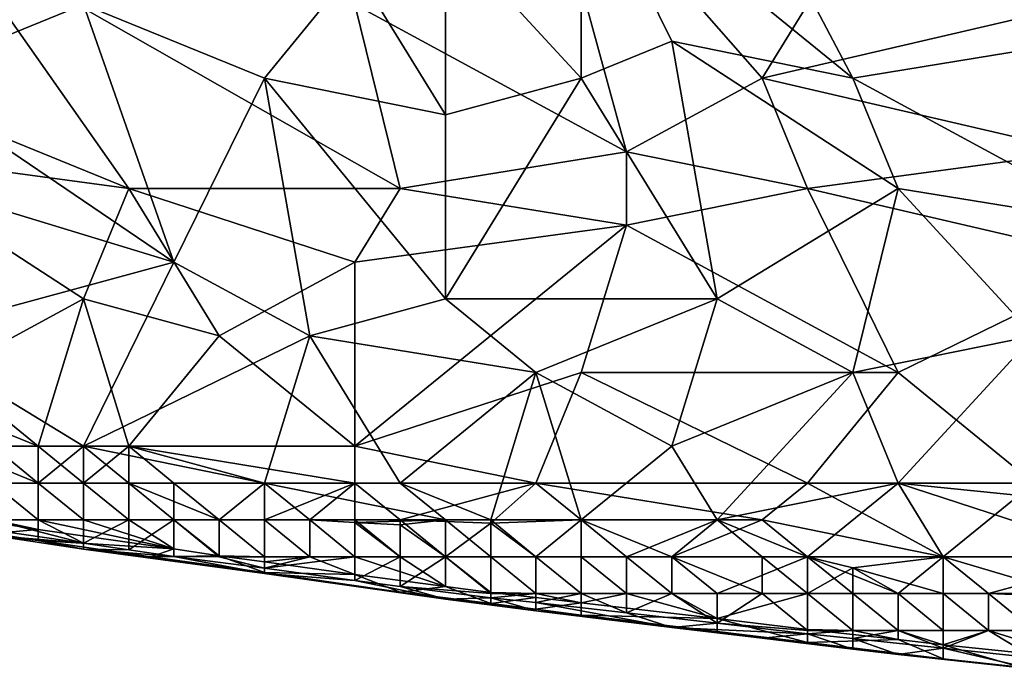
# Model space of a CAD drawing. Extents: x -0.7 to 0.7, y -0.35 to 0.35.
# Tile 100 of 226: x -0.2994 to -0.2163, y -0.343 to -0.2882. Entities that reach past the tile are written whole.
import ezdxf

# ---------------------------------------------------------------- set-up
doc = ezdxf.new("R2010")
doc.units = 0

msp = doc.modelspace()

# ---------------------------------------------------------------- linework, layer by layer
for points in [[(-0.248175, -0.299348, 0.412455), (-0.271086, -0.286919, 0.412462), (-0.255812, -0.271382, 0.412456)], [(-0.255812, -0.271382, 0.412456), (-0.229082, -0.280704, 0.412431), (-0.236719, -0.293133, 0.412444)], [(-0.248175, -0.299348, 0.412455), (-0.255812, -0.271382, 0.412456), (-0.236719, -0.293133, 0.412444)], [(-0.229082, -0.293133, 0.437041), (-0.240538, -0.271382, 0.43704), (-0.251994, -0.27449, 0.437026)], [(-0.209989, -0.290026, 0.43704), (-0.213808, -0.27449, 0.437052), (-0.240538, -0.271382, 0.43704)], [(-0.229082, -0.293133, 0.437041), (-0.209989, -0.290026, 0.43704), (-0.240538, -0.271382, 0.43704)], [(-0.251994, -0.293133, 0.437043), (-0.251994, -0.27449, 0.437026), (-0.263449, -0.280704, 0.437029)], [(-0.244357, -0.290026, 0.43705), (-0.229082, -0.293133, 0.437041), (-0.251994, -0.27449, 0.437026)], [(-0.251994, -0.293133, 0.437043), (-0.244357, -0.290026, 0.43705), (-0.251994, -0.27449, 0.437026)], [(-0.267268, -0.302455, 0.412461), (-0.305453, -0.280704, 0.412486), (-0.271086, -0.286919, 0.412462)], [(-0.290179, -0.302455, 0.412494), (-0.305453, -0.280704, 0.412486), (-0.267268, -0.302455, 0.412461)], [(-0.290179, -0.302455, 0.412494), (-0.305453, -0.296241, 0.412503), (-0.305453, -0.280704, 0.412486)], [(-0.263449, -0.296241, 0.437053), (-0.263449, -0.280704, 0.437029), (-0.271086, -0.283811, 0.437034)], [(-0.263449, -0.296241, 0.437053), (-0.251994, -0.293133, 0.437043), (-0.263449, -0.280704, 0.437029)], [(-0.236719, -0.293133, 0.412444), (-0.229082, -0.280704, 0.412431), (-0.209989, -0.286919, 0.412408)], [(-0.309272, -0.293133, 0.43701), (-0.293998, -0.286919, 0.437016), (-0.316909, -0.283811, 0.437005)], [(-0.278724, -0.293133, 0.437026), (-0.271086, -0.283811, 0.437034), (-0.293998, -0.286919, 0.437016)], [(-0.278724, -0.293133, 0.437026), (-0.263449, -0.296241, 0.437053), (-0.271086, -0.283811, 0.437034)], [(-0.286361, -0.30867, 0.437036), (-0.293998, -0.286919, 0.437016), (-0.309272, -0.293133, 0.43701)], [(-0.286361, -0.30867, 0.437036), (-0.278724, -0.293133, 0.437026), (-0.293998, -0.286919, 0.437016)], [(-0.267268, -0.302455, 0.412461), (-0.271086, -0.286919, 0.412462), (-0.248175, -0.299348, 0.412455)], [(-0.236719, -0.293133, 0.412444), (-0.209989, -0.286919, 0.412408), (-0.209989, -0.299348, 0.412401)], [(-0.240538, -0.311777, 0.43707), (-0.244357, -0.290026, 0.43705), (-0.251994, -0.293133, 0.437043)], [(-0.225264, -0.302455, 0.437061), (-0.229082, -0.293133, 0.437041), (-0.244357, -0.290026, 0.43705)], [(-0.240538, -0.311777, 0.43707), (-0.225264, -0.302455, 0.437061), (-0.244357, -0.290026, 0.43705)], [(-0.206171, -0.305563, 0.437085), (-0.209989, -0.290026, 0.43704), (-0.229082, -0.293133, 0.437041)], [(-0.286361, -0.30867, 0.437036), (-0.309272, -0.293133, 0.43701), (-0.316909, -0.299348, 0.437029)], [(-0.274905, -0.314885, 0.437042), (-0.278724, -0.293133, 0.437026), (-0.286361, -0.30867, 0.437036)], [(-0.263449, -0.311777, 0.437069), (-0.263449, -0.296241, 0.437053), (-0.278724, -0.293133, 0.437026)], [(-0.274905, -0.314885, 0.437042), (-0.263449, -0.311777, 0.437069), (-0.278724, -0.293133, 0.437026)], [(-0.263449, -0.311777, 0.437069), (-0.251994, -0.293133, 0.437043), (-0.263449, -0.296241, 0.437053)], [(-0.240538, -0.311777, 0.43707), (-0.251994, -0.293133, 0.437043), (-0.263449, -0.311777, 0.437069)], [(-0.232901, -0.302455, 0.412436), (-0.248175, -0.299348, 0.412455), (-0.236719, -0.293133, 0.412444)], [(-0.232901, -0.302455, 0.412436), (-0.236719, -0.293133, 0.412444), (-0.209989, -0.299348, 0.412401)], [(-0.225264, -0.302455, 0.437061), (-0.206171, -0.305563, 0.437085), (-0.229082, -0.293133, 0.437041)], [(-0.313091, -0.299348, 0.412507), (-0.305453, -0.296241, 0.412503), (-0.290179, -0.302455, 0.412494)], [(-0.309272, -0.314885, 0.436991), (-0.286361, -0.30867, 0.437036), (-0.316909, -0.299348, 0.437029)], [(-0.293998, -0.311777, 0.412506), (-0.313091, -0.299348, 0.412507), (-0.290179, -0.302455, 0.412494)], [(-0.305453, -0.317992, 0.412529), (-0.313091, -0.299348, 0.412507), (-0.293998, -0.311777, 0.412506)], [(-0.248175, -0.305563, 0.412438), (-0.267268, -0.302455, 0.412461), (-0.248175, -0.299348, 0.412455)], [(-0.248175, -0.305563, 0.412438), (-0.248175, -0.299348, 0.412455), (-0.232901, -0.302455, 0.412436)], [(-0.232901, -0.302455, 0.412436), (-0.209989, -0.299348, 0.412401), (-0.206171, -0.30867, 0.412394)], [(-0.293998, -0.311777, 0.412506), (-0.290179, -0.302455, 0.412494), (-0.282542, -0.314885, 0.412474)], [(-0.290179, -0.302455, 0.412494), (-0.267268, -0.302455, 0.412461), (-0.271086, -0.30867, 0.412456)], [(-0.282542, -0.314885, 0.412474), (-0.290179, -0.302455, 0.412494), (-0.271086, -0.30867, 0.412456)], [(-0.271086, -0.30867, 0.412456), (-0.267268, -0.302455, 0.412461), (-0.248175, -0.305563, 0.412438)], [(-0.248175, -0.305563, 0.412438), (-0.232901, -0.302455, 0.412436), (-0.225264, -0.317992, 0.412392)], [(-0.229082, -0.317992, 0.437077), (-0.225264, -0.302455, 0.437061), (-0.240538, -0.311777, 0.43707)], [(-0.225264, -0.317992, 0.412392), (-0.232901, -0.302455, 0.412436), (-0.206171, -0.30867, 0.412394)], [(-0.229082, -0.317992, 0.437077), (-0.213808, -0.314885, 0.437083), (-0.225264, -0.302455, 0.437061)], [(-0.213808, -0.314885, 0.437083), (-0.206171, -0.305563, 0.437085), (-0.225264, -0.302455, 0.437061)], [(-0.271086, -0.324206, 0.412409), (-0.271086, -0.30867, 0.412456), (-0.248175, -0.305563, 0.412438)], [(-0.251994, -0.317992, 0.412415), (-0.271086, -0.324206, 0.412409), (-0.248175, -0.305563, 0.412438)], [(-0.251994, -0.317992, 0.412415), (-0.248175, -0.305563, 0.412438), (-0.225264, -0.317992, 0.412392)], [(-0.293998, -0.324206, 0.437013), (-0.286361, -0.30867, 0.437036), (-0.309272, -0.314885, 0.436991)], [(-0.293998, -0.324206, 0.437013), (-0.274905, -0.314885, 0.437042), (-0.286361, -0.30867, 0.437036)], [(-0.271086, -0.30867, 0.412456), (-0.271086, -0.324206, 0.412409), (-0.282542, -0.314885, 0.412474)], [(-0.213808, -0.327314, 0.412328), (-0.225264, -0.317992, 0.412392), (-0.206171, -0.30867, 0.412394)], [(-0.305453, -0.317992, 0.412529), (-0.293998, -0.311777, 0.412506), (-0.297816, -0.324206, 0.412464)], [(-0.290179, -0.324206, 0.412425), (-0.297816, -0.324206, 0.412464), (-0.293998, -0.311777, 0.412506)], [(-0.282542, -0.314885, 0.412474), (-0.290179, -0.324206, 0.412425), (-0.293998, -0.311777, 0.412506)], [(-0.274905, -0.314885, 0.437042), (-0.255812, -0.317992, 0.437075), (-0.263449, -0.311777, 0.437069)], [(-0.255812, -0.317992, 0.437075), (-0.240538, -0.311777, 0.43707), (-0.263449, -0.311777, 0.437069)], [(-0.244357, -0.324206, 0.437113), (-0.240538, -0.311777, 0.43707), (-0.255812, -0.317992, 0.437075)], [(-0.244357, -0.324206, 0.437113), (-0.229082, -0.317992, 0.437077), (-0.240538, -0.311777, 0.43707)], [(-0.301635, -0.324206, 0.436962), (-0.293998, -0.324206, 0.437013), (-0.309272, -0.314885, 0.436991)], [(-0.278724, -0.327314, 0.437061), (-0.274905, -0.314885, 0.437042), (-0.293998, -0.324206, 0.437013)], [(-0.282542, -0.314885, 0.412474), (-0.271086, -0.324206, 0.412409), (-0.290179, -0.324206, 0.412425)], [(-0.278724, -0.327314, 0.437061), (-0.267268, -0.327314, 0.437113), (-0.274905, -0.314885, 0.437042)], [(-0.267268, -0.327314, 0.437113), (-0.255812, -0.317992, 0.437075), (-0.274905, -0.314885, 0.437042)], [(-0.225264, -0.327314, 0.437107), (-0.213808, -0.314885, 0.437083), (-0.229082, -0.317992, 0.437077)], [(-0.225264, -0.327314, 0.437107), (-0.194715, -0.330421, 0.437113), (-0.213808, -0.314885, 0.437083)], [(-0.305453, -0.321099, 0.412477), (-0.305453, -0.317992, 0.412529), (-0.297816, -0.324206, 0.412464)], [(-0.255812, -0.327314, 0.412332), (-0.271086, -0.324206, 0.412409), (-0.251994, -0.317992, 0.412415)], [(-0.259631, -0.330421, 0.437089), (-0.255812, -0.317992, 0.437075), (-0.267268, -0.327314, 0.437113)], [(-0.251994, -0.330421, 0.437093), (-0.255812, -0.317992, 0.437075), (-0.259631, -0.330421, 0.437089)], [(-0.255812, -0.327314, 0.412332), (-0.251994, -0.317992, 0.412415), (-0.232901, -0.327314, 0.412342)], [(-0.251994, -0.330421, 0.437093), (-0.244357, -0.324206, 0.437113), (-0.255812, -0.317992, 0.437075)], [(-0.232901, -0.327314, 0.412342), (-0.251994, -0.317992, 0.412415), (-0.225264, -0.317992, 0.412392)], [(-0.240538, -0.330421, 0.437097), (-0.229082, -0.317992, 0.437077), (-0.244357, -0.324206, 0.437113)], [(-0.240538, -0.330421, 0.437097), (-0.225264, -0.327314, 0.437107), (-0.229082, -0.317992, 0.437077)], [(-0.232901, -0.327314, 0.412342), (-0.225264, -0.317992, 0.412392), (-0.213808, -0.327314, 0.412328)], [(-0.305453, -0.324206, 0.412579), (-0.305453, -0.321099, 0.412477), (-0.297816, -0.324206, 0.412464)], [(-0.297816, -0.327314, 0.412909), (-0.305453, -0.324206, 0.412579), (-0.297816, -0.324206, 0.412464)], [(-0.301635, -0.327314, 0.413216), (-0.305453, -0.324206, 0.412579), (-0.297816, -0.327314, 0.412909)], [(-0.297816, -0.327314, 0.436814), (-0.301635, -0.324206, 0.436962), (-0.301635, -0.327314, 0.436665)], [(-0.301635, -0.324206, 0.436962), (-0.297816, -0.327314, 0.436814), (-0.293998, -0.324206, 0.437013)], [(-0.297816, -0.327314, 0.436814), (-0.293998, -0.327314, 0.436917), (-0.293998, -0.324206, 0.437013)], [(-0.293998, -0.327314, 0.412736), (-0.297816, -0.327314, 0.412909), (-0.297816, -0.324206, 0.412464)], [(-0.297816, -0.324206, 0.412464), (-0.290179, -0.324206, 0.412425), (-0.293998, -0.327314, 0.412736)], [(-0.290179, -0.327314, 0.436976), (-0.278724, -0.327314, 0.437061), (-0.293998, -0.324206, 0.437013)], [(-0.293998, -0.327314, 0.436917), (-0.290179, -0.327314, 0.436976), (-0.293998, -0.324206, 0.437013)], [(-0.293998, -0.327314, 0.412736), (-0.290179, -0.324206, 0.412425), (-0.290179, -0.327314, 0.412597)], [(-0.271086, -0.327314, 0.412382), (-0.290179, -0.324206, 0.412425), (-0.271086, -0.324206, 0.412409)], [(-0.278724, -0.327314, 0.41241), (-0.290179, -0.324206, 0.412425), (-0.271086, -0.327314, 0.412382)], [(-0.286361, -0.327314, 0.412514), (-0.290179, -0.324206, 0.412425), (-0.278724, -0.327314, 0.41241)], [(-0.290179, -0.327314, 0.412597), (-0.290179, -0.324206, 0.412425), (-0.286361, -0.327314, 0.412514)], [(-0.271086, -0.327314, 0.412382), (-0.271086, -0.324206, 0.412409), (-0.255812, -0.327314, 0.412332)], [(-0.251994, -0.330421, 0.437093), (-0.240538, -0.330421, 0.437097), (-0.244357, -0.324206, 0.437113)], [(-0.297816, -0.330421, 0.415773), (-0.301635, -0.327314, 0.413216), (-0.297816, -0.327314, 0.412909)], [(-0.301635, -0.330421, 0.416883), (-0.301635, -0.327314, 0.413216), (-0.297816, -0.330421, 0.415773)], [(-0.297816, -0.330421, 0.434696), (-0.297816, -0.327314, 0.436814), (-0.301635, -0.327314, 0.436665)], [(-0.301635, -0.330421, 0.433812), (-0.297816, -0.330421, 0.434696), (-0.301635, -0.327314, 0.436665)], [(-0.293998, -0.330421, 0.435393), (-0.293998, -0.327314, 0.436917), (-0.297816, -0.327314, 0.436814)], [(-0.297816, -0.330421, 0.434696), (-0.293998, -0.330421, 0.435393), (-0.297816, -0.327314, 0.436814)], [(-0.293998, -0.330421, 0.414897), (-0.297816, -0.327314, 0.412909), (-0.293998, -0.327314, 0.412736)], [(-0.297816, -0.330421, 0.415773), (-0.297816, -0.327314, 0.412909), (-0.293998, -0.330421, 0.414897)], [(-0.293998, -0.327314, 0.436917), (-0.293998, -0.330421, 0.435393), (-0.290179, -0.330421, 0.435942)], [(-0.293998, -0.327314, 0.436917), (-0.290179, -0.330421, 0.435942), (-0.290179, -0.327314, 0.436976)], [(-0.290179, -0.330421, 0.414186), (-0.293998, -0.327314, 0.412736), (-0.290179, -0.327314, 0.412597)], [(-0.293998, -0.330421, 0.414897), (-0.293998, -0.327314, 0.412736), (-0.290179, -0.330421, 0.414186)], [(-0.290179, -0.327314, 0.436976), (-0.282542, -0.330421, 0.436641), (-0.278724, -0.327314, 0.437061)], [(-0.282542, -0.330421, 0.436641), (-0.290179, -0.327314, 0.436976), (-0.286361, -0.330421, 0.436353)], [(-0.286361, -0.330421, 0.436353), (-0.290179, -0.327314, 0.436976), (-0.290179, -0.330421, 0.435942)], [(-0.286361, -0.330421, 0.41365), (-0.290179, -0.327314, 0.412597), (-0.286361, -0.327314, 0.412514)], [(-0.290179, -0.330421, 0.414186), (-0.290179, -0.327314, 0.412597), (-0.286361, -0.330421, 0.41365)], [(-0.282542, -0.330421, 0.413238), (-0.286361, -0.330421, 0.41365), (-0.286361, -0.327314, 0.412514)], [(-0.286361, -0.327314, 0.412514), (-0.278724, -0.327314, 0.41241), (-0.282542, -0.330421, 0.413238)], [(-0.282542, -0.330421, 0.413238), (-0.278724, -0.327314, 0.41241), (-0.278724, -0.330421, 0.412958)], [(-0.282542, -0.330421, 0.436641), (-0.278724, -0.330421, 0.436839), (-0.278724, -0.327314, 0.437061)], [(-0.263449, -0.330421, 0.437079), (-0.267268, -0.327314, 0.437113), (-0.278724, -0.327314, 0.437061)], [(-0.274905, -0.330421, 0.436962), (-0.263449, -0.330421, 0.437079), (-0.278724, -0.327314, 0.437061)], [(-0.278724, -0.330421, 0.412958), (-0.271086, -0.327314, 0.412382), (-0.274905, -0.330421, 0.412738)], [(-0.278724, -0.330421, 0.436839), (-0.274905, -0.330421, 0.436962), (-0.278724, -0.327314, 0.437061)], [(-0.271086, -0.327314, 0.412382), (-0.278724, -0.330421, 0.412958), (-0.278724, -0.327314, 0.41241)], [(-0.274905, -0.330421, 0.412738), (-0.271086, -0.327314, 0.412382), (-0.271086, -0.330421, 0.4126)], [(-0.271086, -0.327314, 0.412382), (-0.267268, -0.330421, 0.412488), (-0.271086, -0.330421, 0.4126)], [(-0.255812, -0.327314, 0.412332), (-0.267268, -0.330421, 0.412488), (-0.271086, -0.327314, 0.412382)], [(-0.263449, -0.330421, 0.437079), (-0.259631, -0.330421, 0.437089), (-0.267268, -0.327314, 0.437113)], [(-0.267268, -0.330421, 0.412488), (-0.255812, -0.327314, 0.412332), (-0.259631, -0.330704, 0.412463)], [(-0.251994, -0.330421, 0.412324), (-0.259631, -0.330704, 0.412463), (-0.255812, -0.327314, 0.412332)], [(-0.236719, -0.330421, 0.412296), (-0.255812, -0.327314, 0.412332), (-0.232901, -0.327314, 0.412342)], [(-0.251994, -0.330421, 0.412324), (-0.255812, -0.327314, 0.412332), (-0.236719, -0.330421, 0.412296)], [(-0.232901, -0.333528, 0.437049), (-0.225264, -0.327314, 0.437107), (-0.240538, -0.330421, 0.437097)], [(-0.221445, -0.333528, 0.41226), (-0.236719, -0.330421, 0.412296), (-0.232901, -0.327314, 0.412342)], [(-0.221445, -0.333528, 0.41226), (-0.232901, -0.327314, 0.412342), (-0.213808, -0.327314, 0.412328)], [(-0.232901, -0.333528, 0.437049), (-0.221445, -0.333528, 0.437073), (-0.225264, -0.327314, 0.437107)], [(-0.206171, -0.333528, 0.437118), (-0.194715, -0.330421, 0.437113), (-0.225264, -0.327314, 0.437107)], [(-0.221445, -0.333528, 0.437073), (-0.206171, -0.333528, 0.437118), (-0.225264, -0.327314, 0.437107)], [(-0.206171, -0.333528, 0.412253), (-0.221445, -0.333528, 0.41226), (-0.213808, -0.327314, 0.412328)], [(-0.305453, -0.330736, 0.432032), (-0.293998, -0.332385, 0.432032), (-0.301635, -0.330421, 0.433812)], [(-0.303025, -0.330421, 0.417355), (-0.297816, -0.331219, 0.417355), (-0.301635, -0.331573, 0.422247)], [(-0.297816, -0.331219, 0.417355), (-0.303025, -0.330421, 0.417355), (-0.301635, -0.330421, 0.416883)], [(-0.301635, -0.330421, 0.433812), (-0.293998, -0.332385, 0.432032), (-0.297816, -0.330421, 0.434696)], [(-0.297816, -0.330421, 0.415773), (-0.297816, -0.331219, 0.417355), (-0.301635, -0.330421, 0.416883)], [(-0.293998, -0.330421, 0.414897), (-0.286361, -0.332872, 0.417355), (-0.297816, -0.330421, 0.415773)], [(-0.286361, -0.332872, 0.417355), (-0.297816, -0.331219, 0.417355), (-0.297816, -0.330421, 0.415773)], [(-0.297816, -0.330421, 0.434696), (-0.293998, -0.332385, 0.432032), (-0.293998, -0.330421, 0.435393)], [(-0.293998, -0.330421, 0.435393), (-0.293998, -0.332385, 0.432032), (-0.290179, -0.330421, 0.435942)], [(-0.293998, -0.332385, 0.432032), (-0.290179, -0.332946, 0.432032), (-0.290179, -0.330421, 0.435942)], [(-0.290179, -0.330421, 0.414186), (-0.286361, -0.332872, 0.417355), (-0.293998, -0.330421, 0.414897)], [(-0.290179, -0.330421, 0.435942), (-0.290179, -0.332946, 0.432032), (-0.286361, -0.330421, 0.436353)], [(-0.290179, -0.332946, 0.432032), (-0.286361, -0.333505, 0.432032), (-0.286361, -0.330421, 0.436353)], [(-0.286361, -0.330421, 0.41365), (-0.286361, -0.332872, 0.417355), (-0.290179, -0.330421, 0.414186)], [(-0.286361, -0.330421, 0.436353), (-0.282542, -0.333528, 0.433054), (-0.282542, -0.330421, 0.436641)], [(-0.286361, -0.333505, 0.432032), (-0.282542, -0.333528, 0.433054), (-0.286361, -0.330421, 0.436353)], [(-0.282542, -0.330421, 0.413238), (-0.282542, -0.333463, 0.417355), (-0.286361, -0.330421, 0.41365)], [(-0.282542, -0.333463, 0.417355), (-0.286361, -0.332872, 0.417355), (-0.286361, -0.330421, 0.41365)], [(-0.278724, -0.333528, 0.434007), (-0.278724, -0.330421, 0.436839), (-0.282542, -0.330421, 0.436641)], [(-0.282542, -0.333528, 0.433054), (-0.278724, -0.333528, 0.434007), (-0.282542, -0.330421, 0.436641)], [(-0.278724, -0.333528, 0.416443), (-0.282542, -0.330421, 0.413238), (-0.278724, -0.330421, 0.412958)], [(-0.282542, -0.333463, 0.417355), (-0.282542, -0.330421, 0.413238), (-0.278724, -0.333528, 0.416443)], [(-0.278724, -0.330421, 0.436839), (-0.278724, -0.333528, 0.434007), (-0.274905, -0.333528, 0.434808)], [(-0.278724, -0.330421, 0.436839), (-0.274905, -0.333528, 0.434808), (-0.274905, -0.330421, 0.436962)], [(-0.274905, -0.333528, 0.415476), (-0.278724, -0.330421, 0.412958), (-0.274905, -0.330421, 0.412738)], [(-0.278724, -0.333528, 0.416443), (-0.278724, -0.330421, 0.412958), (-0.274905, -0.333528, 0.415476)], [(-0.274905, -0.330421, 0.436962), (-0.271086, -0.330642, 0.436924), (-0.263449, -0.330421, 0.437079)], [(-0.271086, -0.330642, 0.436924), (-0.274905, -0.330421, 0.436962), (-0.271086, -0.333528, 0.435475)], [(-0.271086, -0.333528, 0.435475), (-0.274905, -0.330421, 0.436962), (-0.274905, -0.333528, 0.434808)], [(-0.271086, -0.333528, 0.414682), (-0.274905, -0.330421, 0.412738), (-0.271086, -0.330421, 0.4126)], [(-0.274905, -0.333528, 0.415476), (-0.274905, -0.330421, 0.412738), (-0.271086, -0.333528, 0.414682)], [(-0.267268, -0.333528, 0.414055), (-0.271086, -0.330421, 0.4126), (-0.267268, -0.330421, 0.412488)], [(-0.271086, -0.333528, 0.414682), (-0.271086, -0.330421, 0.4126), (-0.267268, -0.333528, 0.414055)], [(-0.271086, -0.330642, 0.436924), (-0.267268, -0.330829, 0.436924), (-0.263449, -0.330421, 0.437079)], [(-0.267268, -0.333528, 0.435963), (-0.271086, -0.330642, 0.436924), (-0.271086, -0.333528, 0.435475)], [(-0.267268, -0.330829, 0.436924), (-0.271086, -0.330642, 0.436924), (-0.267268, -0.333528, 0.435963)], [(-0.263449, -0.330421, 0.437079), (-0.267268, -0.330829, 0.436924), (-0.263449, -0.333528, 0.436355)], [(-0.263449, -0.333528, 0.413563), (-0.267268, -0.333528, 0.414055), (-0.267268, -0.330421, 0.412488)], [(-0.259631, -0.330704, 0.412463), (-0.263449, -0.333528, 0.413563), (-0.267268, -0.330421, 0.412488)], [(-0.259631, -0.330421, 0.437089), (-0.263449, -0.330421, 0.437079), (-0.259631, -0.333528, 0.436604)], [(-0.259631, -0.333528, 0.436604), (-0.263449, -0.330421, 0.437079), (-0.263449, -0.333528, 0.436355)], [(-0.259631, -0.330704, 0.412463), (-0.251994, -0.330421, 0.412324), (-0.255812, -0.333528, 0.412937)], [(-0.259631, -0.330421, 0.437089), (-0.255812, -0.333528, 0.436776), (-0.251994, -0.330421, 0.437093)], [(-0.255812, -0.333528, 0.436776), (-0.259631, -0.330421, 0.437089), (-0.259631, -0.333528, 0.436604)], [(-0.255812, -0.333528, 0.436776), (-0.251994, -0.333528, 0.436887), (-0.251994, -0.330421, 0.437093)], [(-0.255812, -0.333528, 0.412937), (-0.251994, -0.330421, 0.412324), (-0.251994, -0.333528, 0.41273)], [(-0.251994, -0.330421, 0.412324), (-0.244357, -0.333528, 0.412472), (-0.248175, -0.333528, 0.412584)], [(-0.236719, -0.330421, 0.412296), (-0.244357, -0.333528, 0.412472), (-0.251994, -0.330421, 0.412324)], [(-0.251994, -0.330421, 0.437093), (-0.248175, -0.333528, 0.436979), (-0.240538, -0.330421, 0.437097)], [(-0.251994, -0.333528, 0.436887), (-0.248175, -0.333528, 0.436979), (-0.251994, -0.330421, 0.437093)], [(-0.251994, -0.333528, 0.41273), (-0.251994, -0.330421, 0.412324), (-0.248175, -0.333528, 0.412584)], [(-0.248175, -0.333528, 0.436979), (-0.244357, -0.333528, 0.436994), (-0.240538, -0.330421, 0.437097)], [(-0.244357, -0.333528, 0.412472), (-0.236719, -0.330421, 0.412296), (-0.232901, -0.333528, 0.412318)], [(-0.244357, -0.333528, 0.436994), (-0.236719, -0.333528, 0.437058), (-0.240538, -0.330421, 0.437097)], [(-0.236719, -0.333528, 0.437058), (-0.232901, -0.333528, 0.437049), (-0.240538, -0.330421, 0.437097)], [(-0.232901, -0.333528, 0.412318), (-0.236719, -0.330421, 0.412296), (-0.221445, -0.333528, 0.41226)], [(-0.305453, -0.330736, 0.432032), (-0.301635, -0.331736, 0.42714), (-0.293998, -0.332385, 0.432032)], [(-0.301635, -0.331573, 0.422247), (-0.297816, -0.331219, 0.417355), (-0.297816, -0.332169, 0.422247)], [(-0.297816, -0.331219, 0.417355), (-0.286361, -0.332872, 0.417355), (-0.297816, -0.332169, 0.422247)], [(-0.263449, -0.333528, 0.436355), (-0.267268, -0.330829, 0.436924), (-0.267268, -0.333528, 0.435963)], [(-0.263449, -0.333528, 0.413563), (-0.259631, -0.330704, 0.412463), (-0.259631, -0.333528, 0.413222)], [(-0.259631, -0.333528, 0.413222), (-0.259631, -0.330704, 0.412463), (-0.255812, -0.333528, 0.412937)], [(-0.301635, -0.331573, 0.422247), (-0.297816, -0.332169, 0.422247), (-0.301635, -0.331736, 0.42714)], [(-0.301635, -0.331736, 0.42714), (-0.293998, -0.332883, 0.42714), (-0.293998, -0.332385, 0.432032)], [(-0.301635, -0.331736, 0.42714), (-0.297816, -0.332169, 0.422247), (-0.293998, -0.332883, 0.42714)], [(-0.297816, -0.332169, 0.422247), (-0.288298, -0.333528, 0.422247), (-0.293998, -0.332883, 0.42714)], [(-0.297816, -0.332169, 0.422247), (-0.286361, -0.332872, 0.417355), (-0.288298, -0.333528, 0.422247)], [(-0.293998, -0.332385, 0.432032), (-0.293998, -0.332883, 0.42714), (-0.290179, -0.332946, 0.432032)], [(-0.286361, -0.333505, 0.432032), (-0.290179, -0.332946, 0.432032), (-0.293998, -0.332883, 0.42714)], [(-0.293998, -0.332883, 0.42714), (-0.278724, -0.334955, 0.42714), (-0.286361, -0.333505, 0.432032)], [(-0.278724, -0.334955, 0.42714), (-0.293998, -0.332883, 0.42714), (-0.288298, -0.333528, 0.422247)], [(-0.286361, -0.332872, 0.417355), (-0.282542, -0.333463, 0.417355), (-0.288298, -0.333528, 0.422247)], [(-0.282542, -0.333463, 0.417355), (-0.278724, -0.33485, 0.422247), (-0.288298, -0.333528, 0.422247)], [(-0.288298, -0.333528, 0.422247), (-0.278724, -0.33485, 0.422247), (-0.278724, -0.334955, 0.42714)], [(-0.286361, -0.333505, 0.432032), (-0.278724, -0.334497, 0.432032), (-0.282542, -0.333528, 0.433054)], [(-0.286361, -0.333505, 0.432032), (-0.278724, -0.334955, 0.42714), (-0.278724, -0.334497, 0.432032)], [(-0.282542, -0.333463, 0.417355), (-0.278724, -0.333958, 0.417355), (-0.278724, -0.33485, 0.422247)], [(-0.282542, -0.333463, 0.417355), (-0.278724, -0.333528, 0.416443), (-0.278724, -0.333958, 0.417355)], [(-0.282542, -0.333528, 0.433054), (-0.278724, -0.334497, 0.432032), (-0.278724, -0.333528, 0.434007)], [(-0.274905, -0.333528, 0.434808), (-0.278724, -0.334497, 0.432032), (-0.271086, -0.333528, 0.435475)], [(-0.278724, -0.334497, 0.432032), (-0.271086, -0.335524, 0.432032), (-0.271086, -0.333528, 0.435475)], [(-0.271086, -0.335017, 0.417355), (-0.278724, -0.333958, 0.417355), (-0.274905, -0.333528, 0.415476)], [(-0.278724, -0.333528, 0.434007), (-0.278724, -0.334497, 0.432032), (-0.274905, -0.333528, 0.434808)], [(-0.274905, -0.333528, 0.415476), (-0.278724, -0.333958, 0.417355), (-0.278724, -0.333528, 0.416443)], [(-0.278724, -0.333958, 0.417355), (-0.271086, -0.335017, 0.417355), (-0.278724, -0.33485, 0.422247)], [(-0.271086, -0.333528, 0.414682), (-0.271086, -0.335017, 0.417355), (-0.274905, -0.333528, 0.415476)], [(-0.267268, -0.333528, 0.414055), (-0.263449, -0.336049, 0.417355), (-0.271086, -0.333528, 0.414682)], [(-0.263449, -0.336049, 0.417355), (-0.271086, -0.335017, 0.417355), (-0.271086, -0.333528, 0.414682)], [(-0.271086, -0.333528, 0.435475), (-0.271086, -0.335524, 0.432032), (-0.267268, -0.333528, 0.435963)], [(-0.271086, -0.335524, 0.432032), (-0.267268, -0.336036, 0.432032), (-0.267268, -0.333528, 0.435963)], [(-0.267268, -0.336036, 0.432032), (-0.259631, -0.336636, 0.432805), (-0.263449, -0.333528, 0.436355)], [(-0.267268, -0.333528, 0.435963), (-0.267268, -0.336036, 0.432032), (-0.263449, -0.333528, 0.436355)], [(-0.263449, -0.333528, 0.413563), (-0.263449, -0.336049, 0.417355), (-0.267268, -0.333528, 0.414055)], [(-0.263449, -0.333528, 0.436355), (-0.259631, -0.336636, 0.432805), (-0.259631, -0.333528, 0.436604)], [(-0.259631, -0.333528, 0.413222), (-0.259631, -0.336541, 0.417355), (-0.263449, -0.333528, 0.413563)], [(-0.259631, -0.336541, 0.417355), (-0.263449, -0.336049, 0.417355), (-0.263449, -0.333528, 0.413563)], [(-0.255812, -0.336636, 0.433602), (-0.255812, -0.333528, 0.436776), (-0.259631, -0.333528, 0.436604)], [(-0.259631, -0.336636, 0.432805), (-0.255812, -0.336636, 0.433602), (-0.259631, -0.333528, 0.436604)], [(-0.255812, -0.336636, 0.416655), (-0.259631, -0.333528, 0.413222), (-0.255812, -0.333528, 0.412937)], [(-0.259631, -0.336541, 0.417355), (-0.259631, -0.333528, 0.413222), (-0.255812, -0.336636, 0.416655)], [(-0.255812, -0.336636, 0.416655), (-0.255812, -0.333528, 0.412937), (-0.251994, -0.336636, 0.415822)], [(-0.251994, -0.336636, 0.4343), (-0.251994, -0.333528, 0.436887), (-0.255812, -0.333528, 0.436776)], [(-0.255812, -0.336636, 0.433602), (-0.251994, -0.336636, 0.4343), (-0.255812, -0.333528, 0.436776)], [(-0.251994, -0.336636, 0.415822), (-0.255812, -0.333528, 0.412937), (-0.251994, -0.333528, 0.41273)], [(-0.251994, -0.333528, 0.436887), (-0.251994, -0.336636, 0.4343), (-0.248175, -0.336636, 0.434884)], [(-0.251994, -0.333528, 0.436887), (-0.248175, -0.336636, 0.434884), (-0.248175, -0.333528, 0.436979)], [(-0.248175, -0.336636, 0.415131), (-0.251994, -0.333528, 0.41273), (-0.248175, -0.333528, 0.412584)], [(-0.251994, -0.336636, 0.415822), (-0.251994, -0.333528, 0.41273), (-0.248175, -0.336636, 0.415131)], [(-0.244357, -0.333528, 0.436994), (-0.248175, -0.333528, 0.436979), (-0.244357, -0.336636, 0.435369)], [(-0.244357, -0.336636, 0.435369), (-0.248175, -0.333528, 0.436979), (-0.248175, -0.336636, 0.434884)], [(-0.244357, -0.336636, 0.414514), (-0.248175, -0.333528, 0.412584), (-0.244357, -0.333528, 0.412472)], [(-0.248175, -0.336636, 0.415131), (-0.248175, -0.333528, 0.412584), (-0.244357, -0.336636, 0.414514)], [(-0.232901, -0.333528, 0.412318), (-0.240538, -0.336636, 0.41397), (-0.244357, -0.333528, 0.412472)], [(-0.244357, -0.333528, 0.436994), (-0.236719, -0.336636, 0.436151), (-0.236719, -0.333528, 0.437058)], [(-0.236719, -0.336636, 0.436151), (-0.244357, -0.333528, 0.436994), (-0.244357, -0.336636, 0.435369)], [(-0.240538, -0.336636, 0.41397), (-0.244357, -0.336636, 0.414514), (-0.244357, -0.333528, 0.412472)], [(-0.240538, -0.336636, 0.41397), (-0.232901, -0.333528, 0.412318), (-0.232901, -0.336636, 0.41318)], [(-0.232901, -0.333528, 0.437049), (-0.236719, -0.333528, 0.437058), (-0.232901, -0.336636, 0.436428)], [(-0.232901, -0.336636, 0.436428), (-0.236719, -0.333528, 0.437058), (-0.236719, -0.336636, 0.436151)], [(-0.232901, -0.333528, 0.437049), (-0.225264, -0.336636, 0.436774), (-0.221445, -0.333528, 0.437073)], [(-0.225264, -0.336636, 0.436774), (-0.232901, -0.333528, 0.437049), (-0.229082, -0.336636, 0.43663)], [(-0.229082, -0.336636, 0.43663), (-0.232901, -0.333528, 0.437049), (-0.232901, -0.336636, 0.436428)], [(-0.232901, -0.333528, 0.412318), (-0.229082, -0.334456, 0.412463), (-0.232901, -0.336636, 0.41318)], [(-0.221445, -0.333528, 0.41226), (-0.229082, -0.334456, 0.412463), (-0.232901, -0.333528, 0.412318)], [(-0.221445, -0.336636, 0.412579), (-0.229082, -0.334456, 0.412463), (-0.221445, -0.333528, 0.41226)], [(-0.221445, -0.336636, 0.436888), (-0.221445, -0.333528, 0.437073), (-0.225264, -0.336636, 0.436774)], [(-0.209989, -0.336934, 0.412463), (-0.221445, -0.333528, 0.41226), (-0.206171, -0.333528, 0.412253)], [(-0.217627, -0.336636, 0.412474), (-0.221445, -0.333528, 0.41226), (-0.209989, -0.336934, 0.412463)], [(-0.221445, -0.336636, 0.436888), (-0.217627, -0.336636, 0.436954), (-0.221445, -0.333528, 0.437073)], [(-0.217627, -0.336636, 0.412474), (-0.221445, -0.336636, 0.412579), (-0.221445, -0.333528, 0.41226)], [(-0.217627, -0.336636, 0.436954), (-0.206171, -0.333528, 0.437118), (-0.221445, -0.333528, 0.437073)], [(-0.217627, -0.336636, 0.436954), (-0.209989, -0.336636, 0.43703), (-0.206171, -0.333528, 0.437118)], [(-0.278724, -0.334497, 0.432032), (-0.278724, -0.334955, 0.42714), (-0.271086, -0.335524, 0.432032)], [(-0.232901, -0.336636, 0.41318), (-0.229082, -0.334456, 0.412463), (-0.229082, -0.336636, 0.412921)], [(-0.229082, -0.334456, 0.412463), (-0.221445, -0.336636, 0.412579), (-0.225264, -0.336636, 0.412713)], [(-0.229082, -0.336636, 0.412921), (-0.229082, -0.334456, 0.412463), (-0.225264, -0.336636, 0.412713)], [(-0.278724, -0.33485, 0.422247), (-0.267268, -0.336516, 0.422247), (-0.278724, -0.334955, 0.42714)], [(-0.278724, -0.33485, 0.422247), (-0.271086, -0.335017, 0.417355), (-0.267268, -0.336516, 0.422247)], [(-0.278724, -0.334955, 0.42714), (-0.263449, -0.337118, 0.42714), (-0.271086, -0.335524, 0.432032)], [(-0.278724, -0.334955, 0.42714), (-0.267268, -0.336516, 0.422247), (-0.263449, -0.337118, 0.42714)], [(-0.271086, -0.335017, 0.417355), (-0.263449, -0.336049, 0.417355), (-0.267268, -0.336516, 0.422247)], [(-0.271086, -0.335524, 0.432032), (-0.263449, -0.337118, 0.42714), (-0.267268, -0.336036, 0.432032)], [(-0.267268, -0.336036, 0.432032), (-0.259631, -0.336986, 0.432032), (-0.259631, -0.336636, 0.432805)], [(-0.263449, -0.337118, 0.42714), (-0.259631, -0.336986, 0.432032), (-0.267268, -0.336036, 0.432032)], [(-0.259631, -0.337473, 0.422247), (-0.267268, -0.336516, 0.422247), (-0.263449, -0.336049, 0.417355)], [(-0.259631, -0.336541, 0.417355), (-0.259631, -0.337473, 0.422247), (-0.263449, -0.336049, 0.417355)], [(-0.267268, -0.336516, 0.422247), (-0.259631, -0.337473, 0.422247), (-0.263449, -0.337118, 0.42714)], [(-0.263449, -0.337118, 0.42714), (-0.255812, -0.338081, 0.42714), (-0.259631, -0.336986, 0.432032)], [(-0.263449, -0.337118, 0.42714), (-0.255812, -0.337966, 0.422247), (-0.255812, -0.338081, 0.42714)], [(-0.259631, -0.337473, 0.422247), (-0.255812, -0.337966, 0.422247), (-0.263449, -0.337118, 0.42714)], [(-0.259631, -0.336541, 0.417355), (-0.255812, -0.336969, 0.417355), (-0.259631, -0.337473, 0.422247)], [(-0.259631, -0.336541, 0.417355), (-0.255812, -0.336636, 0.416655), (-0.255812, -0.336969, 0.417355)], [(-0.259631, -0.336636, 0.432805), (-0.259631, -0.336986, 0.432032), (-0.255812, -0.336636, 0.433602)], [(-0.259631, -0.336986, 0.432032), (-0.255812, -0.337404, 0.432032), (-0.255812, -0.336636, 0.433602)], [(-0.259631, -0.337473, 0.422247), (-0.255812, -0.336969, 0.417355), (-0.255812, -0.337966, 0.422247)], [(-0.259631, -0.336986, 0.432032), (-0.255812, -0.338081, 0.42714), (-0.255812, -0.337404, 0.432032)], [(-0.255812, -0.336636, 0.433602), (-0.255812, -0.337404, 0.432032), (-0.251994, -0.336636, 0.4343)], [(-0.255812, -0.337404, 0.432032), (-0.248175, -0.338257, 0.432032), (-0.251994, -0.336636, 0.4343)], [(-0.251994, -0.336636, 0.415822), (-0.251994, -0.337411, 0.417355), (-0.255812, -0.336636, 0.416655)], [(-0.251994, -0.337411, 0.417355), (-0.255812, -0.336969, 0.417355), (-0.255812, -0.336636, 0.416655)], [(-0.255812, -0.336969, 0.417355), (-0.251994, -0.337411, 0.417355), (-0.255812, -0.337966, 0.422247)], [(-0.240538, -0.338736, 0.417355), (-0.251994, -0.337411, 0.417355), (-0.248175, -0.336636, 0.415131)], [(-0.251994, -0.336636, 0.4343), (-0.248175, -0.338257, 0.432032), (-0.248175, -0.336636, 0.434884)], [(-0.248175, -0.336636, 0.415131), (-0.251994, -0.337411, 0.417355), (-0.251994, -0.336636, 0.415822)], [(-0.248175, -0.338257, 0.432032), (-0.240538, -0.339136, 0.432032), (-0.244357, -0.336636, 0.435369)], [(-0.248175, -0.336636, 0.434884), (-0.248175, -0.338257, 0.432032), (-0.244357, -0.336636, 0.435369)], [(-0.244357, -0.336636, 0.414514), (-0.240538, -0.338736, 0.417355), (-0.248175, -0.336636, 0.415131)], [(-0.244357, -0.336636, 0.435369), (-0.240538, -0.339136, 0.432032), (-0.236719, -0.336636, 0.436151)], [(-0.240538, -0.336636, 0.41397), (-0.240538, -0.338736, 0.417355), (-0.244357, -0.336636, 0.414514)], [(-0.232901, -0.339676, 0.417355), (-0.240538, -0.338736, 0.417355), (-0.232901, -0.336636, 0.41318)], [(-0.232901, -0.336636, 0.41318), (-0.240538, -0.338736, 0.417355), (-0.240538, -0.336636, 0.41397)], [(-0.240538, -0.339136, 0.432032), (-0.232901, -0.339743, 0.432623), (-0.236719, -0.336636, 0.436151)], [(-0.236719, -0.336636, 0.436151), (-0.232901, -0.339743, 0.432623), (-0.232901, -0.336636, 0.436428)], [(-0.229082, -0.339743, 0.433376), (-0.229082, -0.336636, 0.43663), (-0.232901, -0.336636, 0.436428)], [(-0.232901, -0.339743, 0.432623), (-0.229082, -0.339743, 0.433376), (-0.232901, -0.336636, 0.436428)], [(-0.229082, -0.339743, 0.416651), (-0.232901, -0.336636, 0.41318), (-0.229082, -0.336636, 0.412921)], [(-0.232901, -0.339676, 0.417355), (-0.232901, -0.336636, 0.41318), (-0.229082, -0.339743, 0.416651)], [(-0.225264, -0.339743, 0.434039), (-0.225264, -0.336636, 0.436774), (-0.229082, -0.336636, 0.43663)], [(-0.229082, -0.339743, 0.433376), (-0.225264, -0.339743, 0.434039), (-0.229082, -0.336636, 0.43663)], [(-0.225264, -0.339743, 0.415904), (-0.229082, -0.336636, 0.412921), (-0.225264, -0.336636, 0.412713)], [(-0.229082, -0.339743, 0.416651), (-0.229082, -0.336636, 0.412921), (-0.225264, -0.339743, 0.415904)], [(-0.221445, -0.339743, 0.43462), (-0.221445, -0.336636, 0.436888), (-0.225264, -0.336636, 0.436774)], [(-0.225264, -0.339743, 0.434039), (-0.221445, -0.339743, 0.43462), (-0.225264, -0.336636, 0.436774)], [(-0.221445, -0.339743, 0.415207), (-0.225264, -0.336636, 0.412713), (-0.221445, -0.336636, 0.412579)], [(-0.225264, -0.339743, 0.415904), (-0.225264, -0.336636, 0.412713), (-0.221445, -0.339743, 0.415207)], [(-0.217627, -0.339743, 0.41463), (-0.221445, -0.336636, 0.412579), (-0.217627, -0.336636, 0.412474)], [(-0.221445, -0.339743, 0.415207), (-0.221445, -0.336636, 0.412579), (-0.217627, -0.339743, 0.41463)], [(-0.221445, -0.336636, 0.436888), (-0.221445, -0.339743, 0.43462), (-0.217627, -0.339743, 0.435127)], [(-0.221445, -0.336636, 0.436888), (-0.217627, -0.339743, 0.435127), (-0.217627, -0.336636, 0.436954)], [(-0.209989, -0.336636, 0.43703), (-0.217627, -0.336636, 0.436954), (-0.213808, -0.339743, 0.43554)], [(-0.213808, -0.339743, 0.43554), (-0.217627, -0.336636, 0.436954), (-0.217627, -0.339743, 0.435127)], [(-0.213808, -0.339743, 0.414171), (-0.217627, -0.339743, 0.41463), (-0.217627, -0.336636, 0.412474)], [(-0.209989, -0.336934, 0.412463), (-0.213808, -0.339743, 0.414171), (-0.217627, -0.336636, 0.412474)], [(-0.255812, -0.337404, 0.432032), (-0.244357, -0.339496, 0.42714), (-0.248175, -0.338257, 0.432032)], [(-0.255812, -0.338081, 0.42714), (-0.244357, -0.339496, 0.42714), (-0.255812, -0.337404, 0.432032)], [(-0.255812, -0.337966, 0.422247), (-0.251994, -0.337411, 0.417355), (-0.251994, -0.338467, 0.422247)], [(-0.255812, -0.337966, 0.422247), (-0.251994, -0.338467, 0.422247), (-0.255812, -0.338081, 0.42714)], [(-0.255812, -0.338081, 0.42714), (-0.251994, -0.338467, 0.422247), (-0.244357, -0.339496, 0.42714)], [(-0.251994, -0.337411, 0.417355), (-0.240538, -0.338736, 0.417355), (-0.251994, -0.338467, 0.422247)], [(-0.251994, -0.338467, 0.422247), (-0.240538, -0.339841, 0.422247), (-0.244357, -0.339496, 0.42714)], [(-0.251994, -0.338467, 0.422247), (-0.240538, -0.338736, 0.417355), (-0.240538, -0.339841, 0.422247)], [(-0.240538, -0.339136, 0.432032), (-0.248175, -0.338257, 0.432032), (-0.244357, -0.339496, 0.42714)], [(-0.240538, -0.338736, 0.417355), (-0.232901, -0.339676, 0.417355), (-0.232901, -0.340775, 0.422247)], [(-0.240538, -0.339841, 0.422247), (-0.240538, -0.338736, 0.417355), (-0.232901, -0.340775, 0.422247)], [(-0.244357, -0.339496, 0.42714), (-0.232901, -0.340027, 0.432032), (-0.240538, -0.339136, 0.432032)], [(-0.240538, -0.339841, 0.422247), (-0.236719, -0.340398, 0.42714), (-0.244357, -0.339496, 0.42714)], [(-0.232901, -0.340027, 0.432032), (-0.244357, -0.339496, 0.42714), (-0.236719, -0.340398, 0.42714)], [(-0.240538, -0.339136, 0.432032), (-0.232901, -0.340027, 0.432032), (-0.232901, -0.339743, 0.432623)], [(-0.232901, -0.339676, 0.417355), (-0.225264, -0.340505, 0.417355), (-0.232901, -0.340775, 0.422247)], [(-0.225264, -0.340505, 0.417355), (-0.232901, -0.339676, 0.417355), (-0.229082, -0.339743, 0.416651)], [(-0.232901, -0.339743, 0.432623), (-0.232901, -0.340027, 0.432032), (-0.229082, -0.339743, 0.433376)], [(-0.232901, -0.340027, 0.432032), (-0.229082, -0.340427, 0.432032), (-0.229082, -0.339743, 0.433376)], [(-0.229082, -0.339743, 0.433376), (-0.229082, -0.340427, 0.432032), (-0.225264, -0.339743, 0.434039)], [(-0.229082, -0.340427, 0.432032), (-0.221445, -0.341248, 0.432032), (-0.225264, -0.339743, 0.434039)], [(-0.225264, -0.339743, 0.415904), (-0.225264, -0.340505, 0.417355), (-0.229082, -0.339743, 0.416651)], [(-0.225264, -0.339743, 0.434039), (-0.221445, -0.341248, 0.432032), (-0.221445, -0.339743, 0.43462)], [(-0.221445, -0.339743, 0.415207), (-0.221445, -0.340956, 0.417355), (-0.225264, -0.339743, 0.415904)], [(-0.221445, -0.340956, 0.417355), (-0.225264, -0.340505, 0.417355), (-0.225264, -0.339743, 0.415904)], [(-0.209989, -0.342151, 0.417355), (-0.221445, -0.340956, 0.417355), (-0.217627, -0.339743, 0.41463)], [(-0.221445, -0.339743, 0.43462), (-0.221445, -0.341248, 0.432032), (-0.217627, -0.339743, 0.435127)], [(-0.221445, -0.341248, 0.432032), (-0.213808, -0.342054, 0.432032), (-0.217627, -0.339743, 0.435127)], [(-0.217627, -0.339743, 0.41463), (-0.221445, -0.340956, 0.417355), (-0.221445, -0.339743, 0.415207)], [(-0.217627, -0.339743, 0.435127), (-0.213808, -0.342054, 0.432032), (-0.213808, -0.339743, 0.43554)], [(-0.213808, -0.339743, 0.414171), (-0.209989, -0.342151, 0.417355), (-0.217627, -0.339743, 0.41463)], [(-0.240538, -0.339841, 0.422247), (-0.232901, -0.340775, 0.422247), (-0.236719, -0.340398, 0.42714)], [(-0.236719, -0.340398, 0.42714), (-0.229082, -0.341333, 0.42714), (-0.232901, -0.340027, 0.432032)], [(-0.236719, -0.340398, 0.42714), (-0.232901, -0.340775, 0.422247), (-0.229082, -0.341333, 0.42714)], [(-0.232901, -0.340027, 0.432032), (-0.229082, -0.341333, 0.42714), (-0.229082, -0.340427, 0.432032)], [(-0.232901, -0.340775, 0.422247), (-0.225264, -0.340505, 0.417355), (-0.221445, -0.342147, 0.422247)], [(-0.229082, -0.340427, 0.432032), (-0.225264, -0.34179, 0.42714), (-0.221445, -0.341248, 0.432032)], [(-0.229082, -0.341333, 0.42714), (-0.225264, -0.34179, 0.42714), (-0.229082, -0.340427, 0.432032)], [(-0.225264, -0.340505, 0.417355), (-0.221445, -0.340956, 0.417355), (-0.221445, -0.342147, 0.422247)], [(-0.232901, -0.340775, 0.422247), (-0.221445, -0.342147, 0.422247), (-0.229082, -0.341333, 0.42714)], [(-0.229082, -0.341333, 0.42714), (-0.221445, -0.342147, 0.422247), (-0.225264, -0.34179, 0.42714)], [(-0.225264, -0.34179, 0.42714), (-0.213808, -0.343029, 0.42714), (-0.221445, -0.341248, 0.432032)], [(-0.214964, -0.34285, 0.422247), (-0.221445, -0.340956, 0.417355), (-0.209989, -0.342151, 0.417355)], [(-0.221445, -0.342147, 0.422247), (-0.221445, -0.340956, 0.417355), (-0.214964, -0.34285, 0.422247)], [(-0.221445, -0.341248, 0.432032), (-0.213808, -0.343029, 0.42714), (-0.213808, -0.342054, 0.432032)], [(-0.225264, -0.34179, 0.42714), (-0.214964, -0.34285, 0.422247), (-0.213808, -0.343029, 0.42714)], [(-0.221445, -0.342147, 0.422247), (-0.214964, -0.34285, 0.422247), (-0.225264, -0.34179, 0.42714)]]:
    msp.add_3dface(points)

doc.saveas('drawing.dxf')
